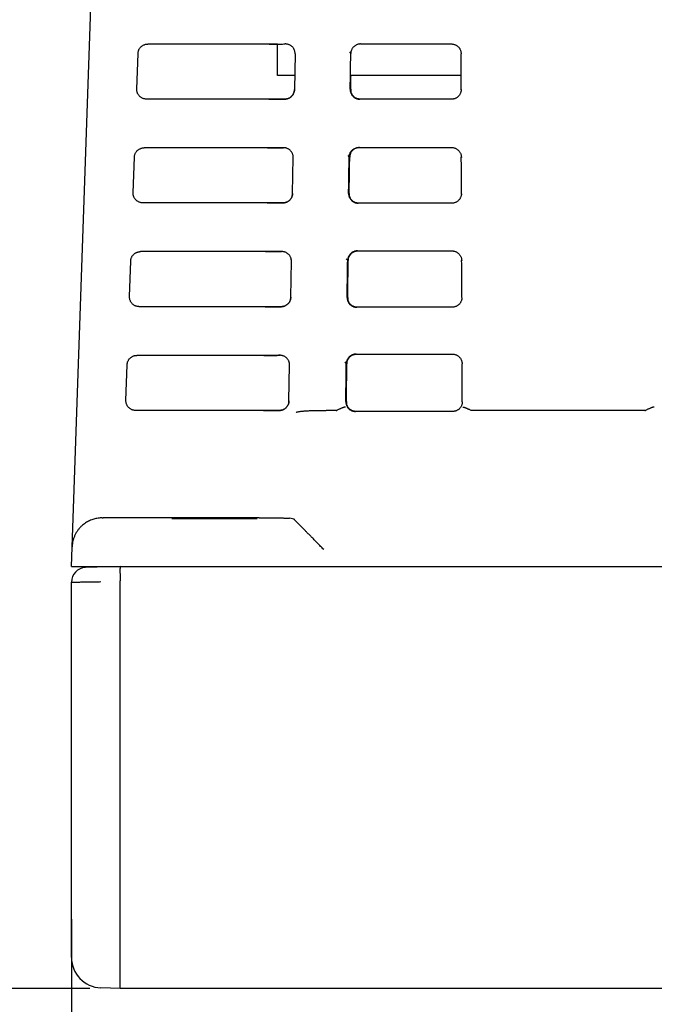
# Model space of a CAD drawing. Header units: inches. Extents: x 0 to 34, y 0 to 22.
# Tile 4 of 26: x 8.3 to 9.6, y 10.1 to 12.1. Entities that reach past the tile are written whole.
import ezdxf

# ---------------------------------------------------------------- set-up
doc = ezdxf.new("R2010")
doc.units = ezdxf.units.IN
doc.header["$LTSCALE"] = 1.87
doc.header["$MEASUREMENT"] = 0
doc.layers.get('0').update_dxf_attribs({"linetype": 'CONTINUOUS'})
doc.layers.add('DIMENSIONS', color=7, linetype='CONTINUOUS')
doc.styles.get("Standard").update_dxf_attribs({"font": 'txt', "width": 0.8})
doc.dimstyles.new('DIMSTYLE_2', dxfattribs={"dimtxt": 0.125, "dimasz": 0.18, "dimexe": 0.18, "dimexo": 0.0625, "dimgap": 0.09, "dimtad": 0, "dimtih": 1, "dimtoh": 1, "dimdec": 3, "dimzin": 4, "dimdsep": 46, "dimtxsty": 'STANDARD', "dimblk": '_FILLED', "dimblk1": '_FILLED', "dimblk2": '_FILLED', "dimcen": 0.09, "dimadec": 0, "dimazin": 0, "dimtp": 0.01, "dimtm": 0.01, "dimtfac": 1, "dimtdec": 3, "dimtofl": 0, "dimtmove": 0, "dimatfit": 3, "dimldrblk": '_FILLED', "dimfxl": 1, "dimtolj": 1, "dimtzin": 4, "dimarcsym": 0})

# ---------------------------------------------------------------- blocks, each defined once
blk = doc.blocks.new('_FILLED')
at = {"color": 0, "linetype": 'BYBLOCK'}
blk.add_solid([(0, 0), (-1, 0.174), (-1, -0.174)], dxfattribs=at)
blk = doc.blocks.new('*D26')
at = {"layer": 'DIMENSIONS', "color": 2, "linetype": 'CONTINUOUS'}
for p, q in [((25.7499, 10.5758), (25.7499, 8.8533)), ((8.3899, 10.2458), (8.3899, 8.8533)), ((8.3899, 8.9783), (16.2449, 8.9783)), ((25.7499, 8.9783), (17.8949, 8.9783))]:
    blk.add_line(p, q, dxfattribs=at)
at = {"layer": 'DIMENSIONS', "color": 2, "linetype": 'CONTINUOUS', "xscale": 0.18, "yscale": 0.18, "zscale": 0.18, "rotation": 180}
blk.add_blockref('_FILLED', (8.3899, 8.9783), dxfattribs=at)
at = {"layer": 'DIMENSIONS', "color": 2, "linetype": 'CONTINUOUS', "xscale": 0.18, "yscale": 0.18, "zscale": 0.18}
blk.add_blockref('_FILLED', (25.7499, 8.9783), dxfattribs=at)
at = {"layer": 'DIMENSIONS', "color": 2, "linetype": 'CONTINUOUS', "width": 0.8}
for s, p in [('17.360', (16.3074, 8.9158)), ('[', (17.0324, 8.9158)), ('440.94', (17.1324, 8.9158)), (']', (17.7324, 8.9158))]:
    blk.add_text(s, height=0.125, dxfattribs=at).set_placement(p)
blk = doc.blocks.new('*D29')
at = {"layer": 'DIMENSIONS', "color": 2, "linetype": 'CONTINUOUS'}
for p, q in [((8.9339, 12.8278), (6.5985, 12.8278)), ((6.7235, 12.8278), (6.7235, 11.8207)), ((6.7235, 10.1033), (6.7235, 11.5707)), ((8.4274, 10.1033), (6.5985, 10.1033))]:
    blk.add_line(p, q, dxfattribs=at)
at = {"layer": 'DIMENSIONS', "color": 2, "linetype": 'CONTINUOUS', "xscale": 0.18, "yscale": 0.18, "zscale": 0.18}
for p, rotation in [((6.7235, 12.8278), 90), ((6.7235, 10.1033), 270)]:
    blk.add_blockref('_FILLED', p, dxfattribs=dict(at, rotation=rotation))
at = {"layer": 'DIMENSIONS', "color": 2, "linetype": 'CONTINUOUS', "width": 0.8}
for s, p in [('[', (6.736, 11.6332)), (']', (7.236, 11.6332)), ('2.724', (6.111, 11.6332)), ('69.2', (6.836, 11.6332))]:
    blk.add_text(s, height=0.125, dxfattribs=at).set_placement(p)

msp = doc.modelspace()

# ---------------------------------------------------------------- linework, layer by layer
at = {"color": 7, "linetype": 'CONTINUOUS'}
for p, q in [((8.3899, 10.9698), (8.4526, 12.768)), ((8.7973, 12.0418), (8.5466, 12.0418)), ((8.8133, 11.9776), (8.8133, 12.0418)), ((8.9607, 12.0258), (8.9635, 12.0223)), ((8.9835, 12.042), (9.17, 12.042)), ((8.5241, 11.9495), (8.5266, 12.0225)), ((8.8491, 12.0219), (8.8478, 11.9483)), ((8.8483, 11.9776), (8.8133, 11.9776)), ((9.1901, 11.9776), (8.9628, 11.9776)), ((8.7941, 11.9288), (8.544, 11.9288)), ((9.1702, 11.9286), (8.9822, 11.9286)), ((8.7936, 11.8288), (8.5392, 11.8288)), ((8.9802, 11.8295), (9.1704, 11.8295)), ((8.5166, 11.7365), (8.5192, 11.8095)), ((8.8441, 11.7353), (8.8453, 11.8089)), ((8.9574, 11.8133), (8.9601, 11.8098)), ((8.7904, 11.7158), (8.5366, 11.7158)), ((9.1707, 11.7152), (8.9789, 11.7152)), ((8.7899, 11.6158), (8.5317, 11.6158)), ((8.9543, 11.6011), (8.9571, 11.5976)), ((8.9771, 11.6173), (9.1711, 11.6173)), ((8.5092, 11.5235), (8.5117, 11.5965)), ((8.8403, 11.5223), (8.8416, 11.5959)), ((8.7867, 11.5028), (8.5292, 11.5028)), ((9.1715, 11.5015), (8.9759, 11.5015)), ((8.7862, 11.4028), (8.5243, 11.4028)), ((8.9743, 11.4055), (9.172, 11.4055)), ((8.5017, 11.3105), (8.5043, 11.3835)), ((8.8366, 11.3093), (8.8379, 11.3829)), ((8.9515, 11.3893), (8.9543, 11.3858)), ((8.783, 11.2898), (8.5217, 11.2898)), ((8.9335, 11.2898), (8.913, 11.2898)), ((9.1727, 11.2877), (8.9732, 11.2877)), ((9.5674, 11.2898), (9.2123, 11.2898)), ((8.7757, 11.0693), (8.4553, 11.0693)), ((8.847, 11.0664), (8.8377, 11.0688)), ((8.3899, 10.9698), (25.6499, 10.9698)), ((8.4899, 10.9698), (8.4188, 10.9673)), ((8.3899, 10.1671), (8.3899, 10.9373)), ((8.4899, 10.1033), (8.4899, 10.9398)), ((8.4899, 10.1033), (8.4502, 10.1047)), ((25.6499, 10.1033), (8.4899, 10.1033))]:
    msp.add_line(p, q, dxfattribs=at)
for centre, radius, start, end in [((8.4199, 10.9373), 0.03, 92, 180), ((8.4524, 10.1671), 0.0625, 180, 268)]:
    msp.add_arc(centre, radius, start, end, dxfattribs=at)
for points, knots in [([(8.5266, 12.0225), (8.5266, 12.0233), (8.5268, 12.0249), (8.5273, 12.0272), (8.5281, 12.0294), (8.5291, 12.0315), (8.5303, 12.0335), (8.5318, 12.0354), (8.5335, 12.037), (8.5354, 12.0384), (8.5375, 12.0396), (8.5396, 12.0406), (8.5419, 12.0413), (8.5442, 12.0417), (8.5458, 12.0418), (8.5466, 12.0418)], [0, 0, 0, 0, 0.076964, 0.153942, 0.230814, 0.307795, 0.384614, 0.461583, 0.538383, 0.615354, 0.692176, 0.769163, 0.846042, 0.923028, 1, 1, 1, 1]), ([(8.7961, 12.0418), (8.7998, 12.0418), (8.8071, 12.0418), (8.818, 12.0419), (8.8253, 12.0419), (8.8289, 12.042)], [0, 0, 0, 0, 0.335354, 0.669198, 1, 1, 1, 1]), ([(8.8133, 12.0418), (8.8115, 12.0418), (8.8062, 12.0418), (8.8008, 12.0418), (8.7973, 12.0418)], [0, 0, 0, 0, 0.33912, 1, 1, 1, 1]), ([(8.8491, 12.0219), (8.8491, 12.0227), (8.849, 12.0241), (8.8487, 12.0263), (8.8481, 12.0284), (8.8473, 12.0305), (8.8463, 12.0324), (8.845, 12.0343), (8.8435, 12.036), (8.8418, 12.0375), (8.84, 12.0389), (8.8379, 12.04), (8.8358, 12.0409), (8.8335, 12.0415), (8.8312, 12.0419), (8.8297, 12.042), (8.8289, 12.042)], [0, 0, 0, 0, 0.068477, 0.137572, 0.206943, 0.276276, 0.346394, 0.417179, 0.488264, 0.56004, 0.632807, 0.705966, 0.779094, 0.852801, 0.926657, 1, 1, 1, 1]), ([(8.9835, 12.042), (8.9827, 12.042), (8.9811, 12.0419), (8.9787, 12.0414), (8.9764, 12.0407), (8.9742, 12.0397), (8.9722, 12.0385), (8.9703, 12.037), (8.9686, 12.0354), (8.9671, 12.0335), (8.9658, 12.0314), (8.9648, 12.0293), (8.9641, 12.027), (8.9636, 12.0246), (8.9635, 12.023), (8.9635, 12.0223)], [0, 0, 0, 0, 0.076871, 0.154077, 0.231054, 0.307798, 0.384956, 0.462013, 0.538654, 0.61568, 0.692749, 0.769367, 0.846237, 0.9233, 1, 1, 1, 1]), ([(9.17, 12.042), (9.1707, 12.042), (9.1723, 12.0419), (9.1745, 12.0415), (9.1767, 12.0408), (9.1788, 12.04), (9.1808, 12.0388), (9.1827, 12.0375), (9.1843, 12.036), (9.1858, 12.0342), (9.1871, 12.0324), (9.1882, 12.0304), (9.189, 12.0283), (9.1896, 12.0261), (9.1899, 12.0239), (9.1901, 12.0225), (9.1901, 12.0217)], [0, 0, 0, 0, 0.071986, 0.144187, 0.216202, 0.287832, 0.359844, 0.431984, 0.503824, 0.575843, 0.648049, 0.71978, 0.790564, 0.860347, 0.928782, 1, 1, 1, 1]), ([(8.9623, 11.9489), (8.9624, 11.957), (8.9627, 11.9733), (8.9631, 11.9977), (8.9633, 12.0141), (8.9635, 12.0222)], [0, 0, 0, 0, 0.331548, 0.666792, 1, 1, 1, 1]), ([(9.1901, 11.9486), (9.1901, 11.9564), (9.1901, 11.9723), (9.19, 11.9968), (9.19, 12.0135), (9.19, 12.022)], [0, 0, 0, 0, 0.318201, 0.651453, 1, 1, 1, 1]), ([(8.9635, 11.9489), (8.9636, 11.957), (8.9638, 11.9666), (8.9639, 11.9762), (8.964, 11.9776)], [0, 0, 0, 0, 0.844709, 1, 1, 1, 1]), ([(8.544, 11.9288), (8.5433, 11.9288), (8.5417, 11.9289), (8.5395, 11.9293), (8.5373, 11.9299), (8.5352, 11.9308), (8.5332, 11.932), (8.5313, 11.9333), (8.5296, 11.9349), (8.5281, 11.9366), (8.5268, 11.9385), (8.5258, 11.9405), (8.525, 11.9427), (8.5244, 11.9449), (8.5241, 11.9472), (8.524, 11.9487), (8.5241, 11.9495)], [0, 0, 0, 0, 0.071351, 0.143026, 0.214566, 0.285693, 0.357174, 0.428774, 0.500018, 0.571262, 0.642858, 0.714335, 0.785456, 0.856989, 0.928657, 1, 1, 1, 1]), ([(8.8276, 11.9287), (8.8284, 11.9287), (8.8301, 11.9288), (8.8325, 11.9293), (8.8348, 11.93), (8.8371, 11.931), (8.8392, 11.9323), (8.8411, 11.9338), (8.8428, 11.9355), (8.8443, 11.9373), (8.8455, 11.9393), (8.8465, 11.9415), (8.8472, 11.9437), (8.8476, 11.946), (8.8478, 11.9475), (8.8478, 11.9483)], [0, 0, 0, 0, 0.078762, 0.15808, 0.237184, 0.315816, 0.394497, 0.472536, 0.549454, 0.626024, 0.701986, 0.776965, 0.851739, 0.926214, 1, 1, 1, 1]), ([(8.8478, 11.9483), (8.8478, 11.9475), (8.8477, 11.946), (8.8472, 11.9437), (8.8465, 11.9415), (8.8455, 11.9393), (8.8443, 11.9373), (8.8428, 11.9354), (8.8411, 11.9337), (8.8392, 11.9322), (8.8371, 11.931), (8.8348, 11.93), (8.8325, 11.9292), (8.8301, 11.9289), (8.8284, 11.9287), (8.8276, 11.9287)], [0, 0, 0, 0, 0.073748, 0.148229, 0.22303, 0.298003, 0.373986, 0.450639, 0.52769, 0.605889, 0.684737, 0.763483, 0.842466, 0.921437, 1, 1, 1, 1]), ([(8.9623, 11.9489), (8.9623, 11.9481), (8.9623, 11.9466), (8.9627, 11.9443), (8.9633, 11.9422), (8.9641, 11.94), (8.9652, 11.938), (8.9665, 11.9362), (8.968, 11.9345), (8.9697, 11.933), (8.9715, 11.9316), (8.9735, 11.9305), (8.9756, 11.9297), (8.9777, 11.929), (8.98, 11.9286), (8.9815, 11.9286), (8.9822, 11.9286)], [0, 0, 0, 0, 0.071518, 0.14343, 0.215137, 0.286396, 0.357981, 0.429615, 0.500839, 0.57203, 0.643537, 0.714911, 0.785899, 0.857268, 0.928786, 1, 1, 1, 1]), ([(8.9812, 11.9287), (8.9805, 11.9288), (8.979, 11.929), (8.9768, 11.9297), (8.9747, 11.9305), (8.9727, 11.9316), (8.9709, 11.933), (8.9692, 11.9345), (8.9677, 11.9362), (8.9664, 11.9381), (8.9653, 11.9401), (8.9645, 11.9422), (8.9639, 11.9444), (8.9636, 11.9466), (8.9635, 11.9481), (8.9635, 11.9489)], [0, 0, 0, 0, 0.076993, 0.153821, 0.230252, 0.307104, 0.384089, 0.460723, 0.537421, 0.614548, 0.691605, 0.768322, 0.845511, 0.922903, 1, 1, 1, 1]), ([(9.1901, 11.9483), (9.1901, 11.9476), (9.19, 11.9462), (9.1897, 11.9441), (9.1891, 11.942), (9.1882, 11.9399), (9.1871, 11.938), (9.1858, 11.9361), (9.1843, 11.9344), (9.1827, 11.9329), (9.1808, 11.9316), (9.1789, 11.9305), (9.1768, 11.9297), (9.1746, 11.929), (9.1724, 11.9286), (9.1709, 11.9286), (9.1702, 11.9286)], [0, 0, 0, 0, 0.06411, 0.134535, 0.205561, 0.276726, 0.348951, 0.421763, 0.494316, 0.566613, 0.639041, 0.711224, 0.782999, 0.8552, 0.92766, 1, 1, 1, 1]), ([(8.8276, 11.9287), (8.8239, 11.9287), (8.8165, 11.9288), (8.8053, 11.9288), (8.7979, 11.9288), (8.7941, 11.9288)], [0, 0, 0, 0, 0.330497, 0.66434, 1, 1, 1, 1]), ([(8.7953, 11.9288), (8.7989, 11.9288), (8.8061, 11.9288), (8.8169, 11.9288), (8.824, 11.9288), (8.8276, 11.9287)], [0, 0, 0, 0, 0.335354, 0.669183, 1, 1, 1, 1]), ([(8.5192, 11.8095), (8.5192, 11.8103), (8.5194, 11.8119), (8.5198, 11.8142), (8.5206, 11.8164), (8.5216, 11.8185), (8.5229, 11.8205), (8.5244, 11.8224), (8.5261, 11.824), (8.528, 11.8254), (8.53, 11.8266), (8.5322, 11.8276), (8.5345, 11.8283), (8.5368, 11.8287), (8.5384, 11.8288), (8.5392, 11.8288)], [0, 0, 0, 0, 0.076964, 0.153942, 0.230814, 0.307795, 0.384614, 0.461583, 0.538383, 0.615354, 0.692176, 0.769163, 0.846042, 0.923028, 1, 1, 1, 1]), ([(8.7924, 11.8288), (8.796, 11.8288), (8.8034, 11.8288), (8.8143, 11.8289), (8.8215, 11.8289), (8.8252, 11.829)], [0, 0, 0, 0, 0.335354, 0.669198, 1, 1, 1, 1]), ([(8.8252, 11.829), (8.8217, 11.8289), (8.8147, 11.8289), (8.8042, 11.8288), (8.7971, 11.8288), (8.7936, 11.8288)], [0, 0, 0, 0, 0.330992, 0.664798, 1, 1, 1, 1]), ([(8.8453, 11.8089), (8.8453, 11.8096), (8.8453, 11.8111), (8.845, 11.8133), (8.8444, 11.8154), (8.8436, 11.8175), (8.8425, 11.8194), (8.8413, 11.8213), (8.8398, 11.823), (8.8381, 11.8245), (8.8362, 11.8259), (8.8342, 11.827), (8.832, 11.8279), (8.8298, 11.8285), (8.8275, 11.8289), (8.8259, 11.829), (8.8252, 11.829)], [0, 0, 0, 0, 0.068579, 0.137807, 0.207291, 0.276708, 0.346882, 0.417697, 0.488785, 0.560558, 0.633277, 0.706345, 0.779388, 0.853021, 0.926777, 1, 1, 1, 1]), ([(8.8454, 11.8089), (8.8454, 11.8097), (8.8453, 11.8111), (8.845, 11.8133), (8.8444, 11.8154), (8.8436, 11.8175), (8.8426, 11.8194), (8.8413, 11.8213), (8.8398, 11.823), (8.8381, 11.8245), (8.8362, 11.8259), (8.8342, 11.827), (8.8321, 11.8279), (8.8298, 11.8285), (8.8275, 11.8289), (8.8259, 11.829), (8.8252, 11.829)], [0, 0, 0, 0, 0.068477, 0.137572, 0.206943, 0.276276, 0.346394, 0.417179, 0.488264, 0.56004, 0.632807, 0.705966, 0.779094, 0.852801, 0.926657, 1, 1, 1, 1]), ([(8.9601, 11.8098), (8.9601, 11.8106), (8.9603, 11.8122), (8.9607, 11.8145), (8.9615, 11.8168), (8.9625, 11.819), (8.9637, 11.821), (8.9652, 11.8229), (8.967, 11.8246), (8.9689, 11.826), (8.9709, 11.8273), (8.9731, 11.8282), (8.9754, 11.8289), (8.9778, 11.8294), (8.9794, 11.8295), (8.9802, 11.8295)], [0, 0, 0, 0, 0.076631, 0.15364, 0.230486, 0.30709, 0.384154, 0.46119, 0.537862, 0.614953, 0.692123, 0.768879, 0.845924, 0.923163, 1, 1, 1, 1]), ([(8.979, 11.8293), (8.9782, 11.8292), (8.9766, 11.8289), (8.9743, 11.8282), (8.9721, 11.8273), (8.9701, 11.826), (8.9682, 11.8246), (8.9665, 11.8229), (8.965, 11.821), (8.9637, 11.819), (8.9627, 11.8168), (8.9619, 11.8145), (8.9615, 11.8122), (8.9614, 11.8106), (8.9613, 11.8098)], [0, 0, 0, 0, 0.083667, 0.167125, 0.25027, 0.333863, 0.41737, 0.500424, 0.583872, 0.66735, 0.75033, 0.833578, 0.917004, 1, 1, 1, 1]), ([(9.1704, 11.8295), (9.1712, 11.8295), (9.1727, 11.8294), (9.1749, 11.829), (9.1771, 11.8283), (9.1793, 11.8274), (9.1813, 11.8263), (9.1831, 11.825), (9.1848, 11.8234), (9.1863, 11.8217), (9.1876, 11.8198), (9.1887, 11.8178), (9.1895, 11.8157), (9.1901, 11.8135), (9.1904, 11.8113), (9.1905, 11.8098), (9.1905, 11.809)], [0, 0, 0, 0, 0.071706, 0.143744, 0.215631, 0.287144, 0.359038, 0.431027, 0.502668, 0.574475, 0.646466, 0.71805, 0.788704, 0.858074, 0.925848, 1, 1, 1, 1]), ([(8.959, 11.7354), (8.9591, 11.7436), (8.9594, 11.7602), (8.9598, 11.7849), (8.96, 11.8015), (8.9601, 11.8098)], [0, 0, 0, 0, 0.331315, 0.66665, 1, 1, 1, 1]), ([(8.9602, 11.7354), (8.9603, 11.7436), (8.9606, 11.7602), (8.961, 11.7849), (8.9612, 11.8015), (8.9614, 11.8098)], [0, 0, 0, 0, 0.331324, 0.666659, 1, 1, 1, 1]), ([(9.1906, 11.7352), (9.1906, 11.7431), (9.1906, 11.7592), (9.1905, 11.784), (9.1905, 11.8009), (9.1904, 11.8095)], [0, 0, 0, 0, 0.318501, 0.651078, 1, 1, 1, 1]), ([(8.5366, 11.7158), (8.5358, 11.7158), (8.5343, 11.7159), (8.532, 11.7163), (8.5298, 11.7169), (8.5277, 11.7178), (8.5257, 11.719), (8.5239, 11.7203), (8.5222, 11.7219), (8.5207, 11.7236), (8.5194, 11.7255), (8.5183, 11.7275), (8.5175, 11.7297), (8.5169, 11.7319), (8.5166, 11.7342), (8.5166, 11.7357), (8.5166, 11.7365)], [0, 0, 0, 0, 0.071351, 0.143026, 0.214566, 0.285693, 0.357174, 0.428774, 0.500018, 0.571262, 0.642858, 0.714335, 0.785456, 0.856989, 0.928657, 1, 1, 1, 1]), ([(8.8239, 11.7157), (8.8247, 11.7157), (8.8263, 11.7158), (8.8288, 11.7163), (8.8311, 11.717), (8.8334, 11.718), (8.8355, 11.7193), (8.8374, 11.7208), (8.8391, 11.7225), (8.8406, 11.7243), (8.8418, 11.7263), (8.8428, 11.7285), (8.8435, 11.7307), (8.8439, 11.733), (8.844, 11.7345), (8.8441, 11.7353)], [0, 0, 0, 0, 0.078762, 0.15808, 0.237183, 0.315815, 0.394496, 0.472535, 0.549453, 0.626023, 0.701986, 0.776964, 0.851738, 0.926213, 1, 1, 1, 1]), ([(8.8441, 11.7353), (8.8441, 11.7345), (8.8439, 11.733), (8.8435, 11.7307), (8.8428, 11.7285), (8.8418, 11.7263), (8.8406, 11.7243), (8.8391, 11.7224), (8.8374, 11.7207), (8.8355, 11.7192), (8.8334, 11.718), (8.8311, 11.717), (8.8288, 11.7162), (8.8263, 11.7159), (8.8247, 11.7157), (8.8239, 11.7157)], [0, 0, 0, 0, 0.073748, 0.148229, 0.22303, 0.298003, 0.373986, 0.450639, 0.52769, 0.605889, 0.684737, 0.763483, 0.842466, 0.921437, 1, 1, 1, 1]), ([(8.959, 11.7354), (8.959, 11.7347), (8.9591, 11.7331), (8.9594, 11.7309), (8.96, 11.7287), (8.9609, 11.7266), (8.962, 11.7246), (8.9633, 11.7227), (8.9647, 11.721), (8.9664, 11.7195), (8.9683, 11.7182), (8.9702, 11.7171), (8.9723, 11.7162), (8.9745, 11.7156), (8.9767, 11.7152), (8.9782, 11.7152), (8.9789, 11.7152)], [0, 0, 0, 0, 0.071871, 0.143936, 0.215762, 0.28714, 0.358812, 0.430482, 0.501691, 0.572833, 0.644248, 0.715498, 0.786346, 0.857568, 0.928934, 1, 1, 1, 1]), ([(8.9779, 11.7153), (8.9772, 11.7154), (8.9757, 11.7156), (8.9735, 11.7162), (8.9714, 11.7171), (8.9695, 11.7182), (8.9676, 11.7195), (8.966, 11.721), (8.9645, 11.7227), (8.9632, 11.7246), (8.9621, 11.7266), (8.9612, 11.7287), (8.9606, 11.7309), (8.9603, 11.7331), (8.9602, 11.7347), (8.9602, 11.7354)], [0, 0, 0, 0, 0.076817, 0.153472, 0.22974, 0.306447, 0.38332, 0.459886, 0.53656, 0.613714, 0.690851, 0.76769, 0.845041, 0.922642, 1, 1, 1, 1]), ([(9.1905, 11.7346), (9.1905, 11.734), (9.1906, 11.7325), (9.1901, 11.7303), (9.1894, 11.728), (9.1884, 11.7258), (9.1872, 11.7238), (9.1857, 11.7218), (9.184, 11.7201), (9.1821, 11.7186), (9.18, 11.7174), (9.1778, 11.7164), (9.1755, 11.7157), (9.1731, 11.7152), (9.1715, 11.7152), (9.1707, 11.7152)], [0, 0, 0, 0, 0.065598, 0.142023, 0.218906, 0.295977, 0.374538, 0.453487, 0.53183, 0.610145, 0.688231, 0.765742, 0.84356, 0.921788, 1, 1, 1, 1]), ([(8.8239, 11.7157), (8.8202, 11.7157), (8.8128, 11.7158), (8.8016, 11.7158), (8.7942, 11.7158), (8.7904, 11.7158)], [0, 0, 0, 0, 0.330497, 0.66434, 1, 1, 1, 1]), ([(8.7916, 11.7158), (8.7952, 11.7158), (8.8024, 11.7158), (8.8132, 11.7158), (8.8203, 11.7158), (8.8239, 11.7157)], [0, 0, 0, 0, 0.335354, 0.669183, 1, 1, 1, 1]), ([(8.5117, 11.5965), (8.5118, 11.5973), (8.5119, 11.5989), (8.5124, 11.6012), (8.5132, 11.6034), (8.5142, 11.6055), (8.5155, 11.6075), (8.517, 11.6094), (8.5187, 11.611), (8.5206, 11.6124), (8.5226, 11.6136), (8.5248, 11.6146), (8.527, 11.6153), (8.5294, 11.6157), (8.5309, 11.6158), (8.5317, 11.6158)], [0, 0, 0, 0, 0.076964, 0.153942, 0.230814, 0.307795, 0.384614, 0.461583, 0.538383, 0.615354, 0.692176, 0.769163, 0.846042, 0.923028, 1, 1, 1, 1]), ([(8.7887, 11.6158), (8.7923, 11.6158), (8.7996, 11.6158), (8.8106, 11.6159), (8.8178, 11.6159), (8.8214, 11.616)], [0, 0, 0, 0, 0.335354, 0.669198, 1, 1, 1, 1]), ([(8.8214, 11.616), (8.818, 11.6159), (8.811, 11.6159), (8.8004, 11.6158), (8.7934, 11.6158), (8.7899, 11.6158)], [0, 0, 0, 0, 0.330992, 0.664798, 1, 1, 1, 1]), ([(8.8416, 11.5959), (8.8416, 11.5966), (8.8416, 11.5981), (8.8412, 11.6003), (8.8407, 11.6024), (8.8399, 11.6045), (8.8388, 11.6064), (8.8376, 11.6083), (8.8361, 11.61), (8.8344, 11.6115), (8.8325, 11.6129), (8.8305, 11.614), (8.8283, 11.6149), (8.8261, 11.6155), (8.8238, 11.6159), (8.8222, 11.616), (8.8214, 11.616)], [0, 0, 0, 0, 0.068579, 0.137807, 0.207292, 0.276709, 0.346882, 0.417698, 0.488786, 0.560559, 0.633278, 0.706346, 0.779388, 0.853021, 0.926778, 1, 1, 1, 1]), ([(8.8416, 11.5959), (8.8416, 11.5967), (8.8416, 11.5981), (8.8413, 11.6003), (8.8407, 11.6024), (8.8399, 11.6045), (8.8388, 11.6064), (8.8376, 11.6083), (8.8361, 11.61), (8.8344, 11.6115), (8.8325, 11.6129), (8.8305, 11.614), (8.8283, 11.6149), (8.8261, 11.6155), (8.8238, 11.6159), (8.8222, 11.616), (8.8214, 11.616)], [0, 0, 0, 0, 0.068477, 0.137572, 0.206943, 0.276276, 0.346394, 0.417179, 0.488264, 0.56004, 0.632807, 0.705966, 0.779094, 0.852801, 0.926657, 1, 1, 1, 1]), ([(8.9771, 11.6173), (8.9763, 11.6173), (8.9747, 11.6172), (8.9724, 11.6168), (8.9701, 11.6161), (8.9679, 11.6151), (8.9658, 11.6139), (8.9639, 11.6124), (8.9622, 11.6107), (8.9607, 11.6088), (8.9594, 11.6068), (8.9584, 11.6046), (8.9576, 11.6023), (8.9572, 11.6), (8.9571, 11.5984), (8.9571, 11.5976)], [0, 0, 0, 0, 0.076757, 0.15391, 0.230883, 0.307653, 0.384862, 0.461982, 0.538692, 0.615785, 0.692907, 0.76955, 0.846397, 0.9234, 1, 1, 1, 1]), ([(8.9583, 11.5976), (8.9583, 11.5984), (8.9584, 11.6), (8.9589, 11.6023), (8.9596, 11.6046), (8.9606, 11.6068), (8.9619, 11.6088), (8.9634, 11.6107), (8.9651, 11.6124), (8.967, 11.6139), (8.9691, 11.6151), (8.9713, 11.6161), (8.9736, 11.6168), (8.9752, 11.6171), (8.9759, 11.6172)], [0, 0, 0, 0, 0.082956, 0.166348, 0.249558, 0.332588, 0.416131, 0.499619, 0.582707, 0.666255, 0.749877, 0.833019, 0.916416, 1, 1, 1, 1]), ([(9.1711, 11.6173), (9.1718, 11.6173), (9.1734, 11.6172), (9.1756, 11.6168), (9.1778, 11.6162), (9.18, 11.6153), (9.182, 11.6141), (9.1838, 11.6128), (9.1855, 11.6112), (9.187, 11.6095), (9.1883, 11.6076), (9.1894, 11.6055), (9.1902, 11.6034), (9.1908, 11.6013), (9.1911, 11.599), (9.1913, 11.5975), (9.1913, 11.5967)], [0, 0, 0, 0, 0.071397, 0.143173, 0.214841, 0.286177, 0.35791, 0.429715, 0.501134, 0.572722, 0.644515, 0.715989, 0.786546, 0.855564, 0.922759, 1, 1, 1, 1]), ([(8.956, 11.5218), (8.9561, 11.5301), (8.9564, 11.547), (8.9567, 11.5723), (8.9569, 11.5892), (8.9571, 11.5976)], [0, 0, 0, 0, 0.331155, 0.666624, 1, 1, 1, 1]), ([(8.9572, 11.5218), (8.9573, 11.5301), (8.9576, 11.547), (8.9579, 11.5723), (8.9582, 11.5892), (8.9583, 11.5976)], [0, 0, 0, 0, 0.331157, 0.666625, 1, 1, 1, 1]), ([(9.1914, 11.5216), (9.1914, 11.5297), (9.1913, 11.5461), (9.1912, 11.5714), (9.1912, 11.5886), (9.1911, 11.5974)], [0, 0, 0, 0, 0.319334, 0.652081, 1, 1, 1, 1]), ([(8.5292, 11.5028), (8.5284, 11.5028), (8.5269, 11.5029), (8.5246, 11.5033), (8.5224, 11.5039), (8.5203, 11.5048), (8.5183, 11.506), (8.5164, 11.5073), (8.5148, 11.5089), (8.5133, 11.5106), (8.512, 11.5125), (8.5109, 11.5145), (8.5101, 11.5167), (8.5095, 11.5189), (8.5092, 11.5212), (8.5092, 11.5227), (8.5092, 11.5235)], [0, 0, 0, 0, 0.071351, 0.143026, 0.214566, 0.285693, 0.357174, 0.428774, 0.500018, 0.571262, 0.642858, 0.714335, 0.785456, 0.856989, 0.928657, 1, 1, 1, 1]), ([(8.8202, 11.5027), (8.821, 11.5027), (8.8226, 11.5028), (8.825, 11.5033), (8.8274, 11.504), (8.8296, 11.505), (8.8317, 11.5063), (8.8337, 11.5078), (8.8354, 11.5095), (8.8368, 11.5113), (8.8381, 11.5133), (8.839, 11.5155), (8.8398, 11.5177), (8.8402, 11.52), (8.8403, 11.5215), (8.8403, 11.5223)], [0, 0, 0, 0, 0.078762, 0.15808, 0.237183, 0.315814, 0.394495, 0.472534, 0.549452, 0.626023, 0.701985, 0.776964, 0.851738, 0.926213, 1, 1, 1, 1]), ([(8.8403, 11.5223), (8.8403, 11.5215), (8.8402, 11.52), (8.8398, 11.5177), (8.8391, 11.5155), (8.8381, 11.5133), (8.8369, 11.5113), (8.8354, 11.5094), (8.8337, 11.5077), (8.8317, 11.5062), (8.8296, 11.505), (8.8274, 11.504), (8.825, 11.5032), (8.8226, 11.5029), (8.821, 11.5027), (8.8202, 11.5027)], [0, 0, 0, 0, 0.073748, 0.148229, 0.22303, 0.298003, 0.373986, 0.450639, 0.52769, 0.605889, 0.684737, 0.763483, 0.842466, 0.921437, 1, 1, 1, 1]), ([(8.956, 11.5218), (8.956, 11.521), (8.9561, 11.5195), (8.9564, 11.5172), (8.957, 11.515), (8.9579, 11.5129), (8.959, 11.5109), (8.9603, 11.5091), (8.9618, 11.5074), (8.9634, 11.5059), (8.9653, 11.5046), (8.9672, 11.5035), (8.9693, 11.5026), (8.9715, 11.502), (8.9737, 11.5016), (8.9752, 11.5015), (8.9759, 11.5015)], [0, 0, 0, 0, 0.072165, 0.1445, 0.21654, 0.288082, 0.359867, 0.431591, 0.502794, 0.573877, 0.645182, 0.71628, 0.786952, 0.857979, 0.929141, 1, 1, 1, 1]), ([(8.9749, 11.5017), (8.9742, 11.5017), (8.9727, 11.502), (8.9705, 11.5026), (8.9685, 11.5035), (8.9665, 11.5046), (8.9647, 11.5059), (8.963, 11.5074), (8.9615, 11.5091), (8.9602, 11.5109), (8.9591, 11.5129), (8.9583, 11.515), (8.9577, 11.5172), (8.9573, 11.5195), (8.9572, 11.521), (8.9572, 11.5218)], [0, 0, 0, 0, 0.076582, 0.153014, 0.229074, 0.305598, 0.382334, 0.45882, 0.535469, 0.612662, 0.689902, 0.766897, 0.844456, 0.922321, 1, 1, 1, 1]), ([(9.1913, 11.5208), (9.1913, 11.5202), (9.1914, 11.5188), (9.1909, 11.5166), (9.1902, 11.5144), (9.1892, 11.5122), (9.188, 11.5101), (9.1865, 11.5082), (9.1848, 11.5065), (9.1828, 11.505), (9.1808, 11.5038), (9.1786, 11.5028), (9.1763, 11.5021), (9.174, 11.5016), (9.1724, 11.5015), (9.1715, 11.5015)], [0, 0, 0, 0, 0.060231, 0.136628, 0.213752, 0.29108, 0.370352, 0.450197, 0.529322, 0.608203, 0.686696, 0.764527, 0.842662, 0.921273, 1, 1, 1, 1]), ([(8.8202, 11.5027), (8.8165, 11.5027), (8.8091, 11.5028), (8.7979, 11.5028), (8.7904, 11.5028), (8.7867, 11.5028)], [0, 0, 0, 0, 0.330497, 0.66434, 1, 1, 1, 1]), ([(8.7879, 11.5028), (8.7915, 11.5028), (8.7987, 11.5028), (8.8095, 11.5028), (8.8166, 11.5028), (8.8202, 11.5027)], [0, 0, 0, 0, 0.335353, 0.669182, 1, 1, 1, 1]), ([(8.5043, 11.3835), (8.5043, 11.3843), (8.5045, 11.3859), (8.505, 11.3882), (8.5057, 11.3904), (8.5068, 11.3925), (8.508, 11.3945), (8.5095, 11.3964), (8.5112, 11.398), (8.5131, 11.3994), (8.5152, 11.4006), (8.5173, 11.4016), (8.5196, 11.4023), (8.5219, 11.4027), (8.5235, 11.4028), (8.5243, 11.4028)], [0, 0, 0, 0, 0.076964, 0.153942, 0.230814, 0.307795, 0.384614, 0.461583, 0.538383, 0.615354, 0.692176, 0.769163, 0.846042, 0.923028, 1, 1, 1, 1]), ([(8.7849, 11.4028), (8.7886, 11.4028), (8.7959, 11.4028), (8.8069, 11.4029), (8.8141, 11.4029), (8.8177, 11.403)], [0, 0, 0, 0, 0.335354, 0.669198, 1, 1, 1, 1]), ([(8.8177, 11.403), (8.8142, 11.4029), (8.8072, 11.4029), (8.7967, 11.4028), (8.7897, 11.4028), (8.7862, 11.4028)], [0, 0, 0, 0, 0.330992, 0.664799, 1, 1, 1, 1]), ([(8.8379, 11.3829), (8.8379, 11.3836), (8.8379, 11.3851), (8.8375, 11.3873), (8.837, 11.3894), (8.8362, 11.3915), (8.8351, 11.3934), (8.8338, 11.3953), (8.8323, 11.397), (8.8307, 11.3985), (8.8288, 11.3999), (8.8268, 11.401), (8.8246, 11.4019), (8.8224, 11.4025), (8.82, 11.4029), (8.8185, 11.403), (8.8177, 11.403)], [0, 0, 0, 0, 0.06858, 0.137808, 0.207292, 0.27671, 0.346883, 0.417699, 0.488787, 0.56056, 0.633279, 0.706347, 0.779389, 0.853022, 0.926778, 1, 1, 1, 1]), ([(8.8379, 11.3829), (8.8379, 11.3837), (8.8379, 11.3851), (8.8375, 11.3873), (8.837, 11.3894), (8.8362, 11.3915), (8.8351, 11.3934), (8.8339, 11.3953), (8.8324, 11.397), (8.8307, 11.3985), (8.8288, 11.3999), (8.8268, 11.401), (8.8246, 11.4019), (8.8224, 11.4025), (8.8201, 11.4029), (8.8185, 11.403), (8.8177, 11.403)], [0, 0, 0, 0, 0.068477, 0.137572, 0.206943, 0.276276, 0.346394, 0.417179, 0.488264, 0.56004, 0.632807, 0.705966, 0.779094, 0.852801, 0.926657, 1, 1, 1, 1]), ([(8.9743, 11.4055), (8.9735, 11.4055), (8.9719, 11.4054), (8.9696, 11.405), (8.9673, 11.4043), (8.9651, 11.4033), (8.963, 11.4021), (8.9611, 11.4006), (8.9594, 11.3989), (8.9579, 11.397), (8.9566, 11.395), (8.9556, 11.3928), (8.9548, 11.3905), (8.9544, 11.3882), (8.9543, 11.3866), (8.9543, 11.3858)], [0, 0, 0, 0, 0.07661, 0.153661, 0.230566, 0.307294, 0.384487, 0.461619, 0.538363, 0.615509, 0.692694, 0.769401, 0.846308, 0.923361, 1, 1, 1, 1]), ([(8.9555, 11.3858), (8.9555, 11.3866), (8.9556, 11.3882), (8.9561, 11.3905), (8.9568, 11.3928), (8.9578, 11.395), (8.9591, 11.397), (8.9606, 11.3989), (8.9623, 11.4006), (8.9642, 11.4021), (8.9663, 11.4033), (8.9685, 11.4043), (8.9708, 11.405), (8.9724, 11.4052), (8.9732, 11.4053)], [0, 0, 0, 0, 0.082985, 0.166416, 0.249675, 0.332762, 0.416362, 0.499894, 0.583006, 0.666554, 0.750148, 0.833232, 0.916542, 1, 1, 1, 1]), ([(9.172, 11.4055), (9.1728, 11.4055), (9.1744, 11.4054), (9.1768, 11.405), (9.1791, 11.4042), (9.1813, 11.4033), (9.1834, 11.402), (9.1853, 11.4005), (9.187, 11.3988), (9.1885, 11.397), (9.1898, 11.3949), (9.1908, 11.3927), (9.1915, 11.3904), (9.192, 11.388), (9.1921, 11.3864), (9.1921, 11.3856)], [0, 0, 0, 0, 0.076614, 0.153688, 0.230631, 0.307341, 0.384518, 0.461652, 0.538394, 0.61553, 0.692705, 0.769402, 0.846315, 0.92337, 1, 1, 1, 1]), ([(8.9533, 11.3079), (8.9534, 11.3165), (8.9536, 11.3338), (8.9539, 11.3597), (8.9541, 11.3771), (8.9543, 11.3858)], [0, 0, 0, 0, 0.331563, 0.665938, 1, 1, 1, 1]), ([(8.9545, 11.3079), (8.9546, 11.3165), (8.9548, 11.3338), (8.9551, 11.3597), (8.9554, 11.3771), (8.9555, 11.3858)], [0, 0, 0, 0, 0.331563, 0.665937, 1, 1, 1, 1]), ([(9.1925, 11.3078), (9.1925, 11.3164), (9.1924, 11.3335), (9.1922, 11.3595), (9.1921, 11.3768), (9.1921, 11.3856)], [0, 0, 0, 0, 0.331224, 0.661116, 1, 1, 1, 1]), ([(8.5217, 11.2898), (8.521, 11.2898), (8.5194, 11.2899), (8.5172, 11.2903), (8.515, 11.2909), (8.5129, 11.2918), (8.5109, 11.293), (8.509, 11.2943), (8.5073, 11.2959), (8.5058, 11.2976), (8.5045, 11.2995), (8.5035, 11.3015), (8.5026, 11.3037), (8.5021, 11.3059), (8.5018, 11.3082), (8.5017, 11.3097), (8.5017, 11.3105)], [0, 0, 0, 0, 0.071351, 0.143026, 0.214566, 0.285693, 0.357174, 0.428774, 0.500018, 0.571262, 0.642858, 0.714335, 0.785456, 0.856989, 0.928657, 1, 1, 1, 1]), ([(8.8164, 11.2897), (8.8173, 11.2897), (8.8189, 11.2898), (8.8213, 11.2903), (8.8237, 11.291), (8.8259, 11.292), (8.828, 11.2933), (8.8299, 11.2948), (8.8316, 11.2965), (8.8331, 11.2983), (8.8344, 11.3003), (8.8353, 11.3025), (8.836, 11.3047), (8.8365, 11.307), (8.8366, 11.3085), (8.8366, 11.3093)], [0, 0, 0, 0, 0.078761, 0.158079, 0.237182, 0.315813, 0.394494, 0.472533, 0.549451, 0.626022, 0.701984, 0.776963, 0.851737, 0.926213, 1, 1, 1, 1]), ([(8.8366, 11.3093), (8.8366, 11.3085), (8.8365, 11.307), (8.8361, 11.3047), (8.8353, 11.3025), (8.8344, 11.3003), (8.8331, 11.2983), (8.8317, 11.2964), (8.8299, 11.2947), (8.828, 11.2932), (8.8259, 11.292), (8.8237, 11.291), (8.8213, 11.2902), (8.8189, 11.2899), (8.8173, 11.2897), (8.8165, 11.2897)], [0, 0, 0, 0, 0.073748, 0.148229, 0.22303, 0.298003, 0.373986, 0.450639, 0.52769, 0.605889, 0.684737, 0.763483, 0.842466, 0.921437, 1, 1, 1, 1]), ([(8.9533, 11.3079), (8.9533, 11.3072), (8.9533, 11.3057), (8.9537, 11.3035), (8.9543, 11.3012), (8.9552, 11.2991), (8.9563, 11.2971), (8.9576, 11.2952), (8.9591, 11.2935), (8.9607, 11.292), (8.9626, 11.2907), (8.9645, 11.2896), (8.9666, 11.2888), (8.9687, 11.2882), (8.9709, 11.2878), (8.9724, 11.2877), (8.9732, 11.2877)], [0, 0, 0, 0, 0.065123, 0.142255, 0.216752, 0.288732, 0.360693, 0.432553, 0.503826, 0.574897, 0.646119, 0.717079, 0.787561, 0.858388, 0.929352, 1, 1, 1, 1]), ([(8.9722, 11.2878), (8.9714, 11.2879), (8.97, 11.2882), (8.9678, 11.2888), (8.9657, 11.2896), (8.9638, 11.2907), (8.962, 11.292), (8.9603, 11.2935), (8.9588, 11.2952), (8.9575, 11.2971), (8.9564, 11.2991), (8.9555, 11.3012), (8.9549, 11.3035), (8.9546, 11.3057), (8.9545, 11.3072), (8.9545, 11.3079)], [0, 0, 0, 0, 0.07636, 0.15257, 0.228414, 0.304772, 0.381403, 0.457866, 0.534578, 0.611902, 0.689314, 0.766801, 0.846974, 0.929867, 1, 1, 1, 1]), ([(9.1925, 11.3078), (9.1925, 11.307), (9.1925, 11.3055), (9.1921, 11.3032), (9.1915, 11.3011), (9.1906, 11.299), (9.1895, 11.297), (9.1882, 11.2951), (9.1867, 11.2935), (9.185, 11.292), (9.1832, 11.2907), (9.1813, 11.2896), (9.1792, 11.2888), (9.1771, 11.2882), (9.1749, 11.2878), (9.1734, 11.2877), (9.1727, 11.2877)], [0, 0, 0, 0, 0.072551, 0.145219, 0.217549, 0.289287, 0.361173, 0.432958, 0.504176, 0.575171, 0.646327, 0.717231, 0.787678, 0.858476, 0.9294, 1, 1, 1, 1]), ([(8.8165, 11.2897), (8.8128, 11.2897), (8.8054, 11.2898), (8.7942, 11.2898), (8.7867, 11.2898), (8.783, 11.2898)], [0, 0, 0, 0, 0.330497, 0.66434, 1, 1, 1, 1]), ([(8.7842, 11.2898), (8.7878, 11.2898), (8.795, 11.2898), (8.8057, 11.2898), (8.8129, 11.2898), (8.8164, 11.2897)], [0, 0, 0, 0, 0.335353, 0.669182, 1, 1, 1, 1]), ([(8.851, 11.2854), (8.8511, 11.2856), (8.8515, 11.286), (8.8525, 11.2865), (8.854, 11.2869), (8.8559, 11.2873), (8.8583, 11.2877), (8.8612, 11.2881), (8.8644, 11.2885), (8.8681, 11.2888), (8.8721, 11.2891), (8.8765, 11.2893), (8.8811, 11.2895), (8.886, 11.2897), (8.8911, 11.2898), (8.8964, 11.2899), (8.9019, 11.2899), (8.9074, 11.2899), (8.9111, 11.2898), (8.913, 11.2898)], [0, 0, 0, 0, 0.010733, 0.027762, 0.052055, 0.083793, 0.122759, 0.168756, 0.22136, 0.280288, 0.344925, 0.414903, 0.489491, 0.568262, 0.650425, 0.735466, 0.822529, 0.910784, 1, 1, 1, 1]), ([(8.9335, 11.2898), (8.9337, 11.2898), (8.9341, 11.2898), (8.9346, 11.2899), (8.9349, 11.2901), (8.9351, 11.2901)], [0, 0, 0, 0, 0.358065, 0.686643, 1, 1, 1, 1]), ([(8.9523, 11.2968), (8.9522, 11.2968), (8.9519, 11.2969), (8.9514, 11.2968), (8.9505, 11.2966), (8.9495, 11.2962), (8.9482, 11.2958), (8.9468, 11.2952), (8.9451, 11.2946), (8.9433, 11.2938), (8.9414, 11.293), (8.9393, 11.2921), (8.9372, 11.2911), (8.9358, 11.2905), (8.9351, 11.2901)], [0, 0, 0, 0, 0.017283, 0.047875, 0.09297, 0.151777, 0.223901, 0.309007, 0.405405, 0.510884, 0.624574, 0.745753, 0.87183, 1, 1, 1, 1]), ([(9.1935, 11.2968), (9.1936, 11.2968), (9.1939, 11.2969), (9.1945, 11.2968), (9.1953, 11.2966), (9.1963, 11.2962), (9.1976, 11.2958), (9.199, 11.2953), (9.2007, 11.2946), (9.2025, 11.2938), (9.2044, 11.293), (9.2065, 11.2921), (9.2086, 11.2911), (9.21, 11.2905), (9.2107, 11.2901)], [0, 0, 0, 0, 0.017267, 0.047865, 0.092953, 0.151753, 0.223872, 0.308975, 0.405373, 0.510857, 0.624552, 0.745737, 0.871823, 1, 1, 1, 1]), ([(9.2123, 11.2898), (9.2121, 11.2898), (9.2117, 11.2898), (9.2112, 11.2899), (9.2109, 11.29), (9.2107, 11.2901)], [0, 0, 0, 0, 0.358326, 0.686594, 1, 1, 1, 1]), ([(9.5674, 11.2898), (9.5676, 11.2898), (9.568, 11.2898), (9.5685, 11.2899), (9.5688, 11.2901), (9.569, 11.2901)], [0, 0, 0, 0, 0.358067, 0.686644, 1, 1, 1, 1]), ([(9.5862, 11.2968), (9.5861, 11.2968), (9.5858, 11.2969), (9.5853, 11.2968), (9.5844, 11.2966), (9.5834, 11.2962), (9.5821, 11.2958), (9.5807, 11.2952), (9.579, 11.2946), (9.5772, 11.2938), (9.5753, 11.293), (9.5732, 11.2921), (9.5711, 11.2911), (9.5697, 11.2905), (9.569, 11.2901)], [0, 0, 0, 0, 0.017294, 0.047867, 0.092949, 0.151747, 0.223865, 0.308969, 0.405369, 0.510852, 0.624547, 0.745734, 0.871821, 1, 1, 1, 1]), ([(8.4532, 11.0693), (8.4518, 11.0693), (8.4488, 11.0692), (8.4445, 11.0687), (8.4401, 11.068), (8.4358, 11.0669), (8.4314, 11.0654), (8.4271, 11.0636), (8.4227, 11.0614), (8.4185, 11.0589), (8.4144, 11.0558), (8.4104, 11.0524), (8.4066, 11.0484), (8.403, 11.044), (8.3998, 11.0392), (8.397, 11.0339), (8.3947, 11.0283), (8.3929, 11.0224), (8.3917, 11.0163), (8.3913, 11.0121), (8.3913, 11.01)], [0, 0, 0, 0, 0.045715, 0.091949, 0.138735, 0.186051, 0.234237, 0.283777, 0.334713, 0.386991, 0.44089, 0.496721, 0.554408, 0.613919, 0.675366, 0.738297, 0.802264, 0.86731, 0.933308, 1, 1, 1, 1]), ([(8.4531, 11.0693), (8.4534, 11.0693), (8.4539, 11.0693), (8.4546, 11.0693), (8.4551, 11.0693), (8.4553, 11.0693)], [0, 0, 0, 0, 0.325914, 0.659126, 1, 1, 1, 1]), ([(8.5963, 11.068), (8.5963, 11.0681), (8.5969, 11.068), (8.5976, 11.0682), (8.5992, 11.0681), (8.6012, 11.0682), (8.6039, 11.0683), (8.607, 11.0683), (8.6107, 11.0684), (8.6149, 11.0684), (8.6196, 11.0685), (8.6247, 11.0685), (8.6302, 11.0686), (8.6361, 11.0686), (8.6423, 11.0686), (8.6488, 11.0687), (8.6555, 11.0687), (8.6624, 11.0687), (8.6695, 11.0687), (8.6766, 11.0687), (8.6839, 11.0687), (8.6911, 11.0687), (8.6982, 11.0687), (8.7053, 11.0687), (8.7122, 11.0687), (8.7189, 11.0687), (8.7254, 11.0686), (8.7316, 11.0686), (8.7375, 11.0686), (8.743, 11.0685), (8.7481, 11.0685), (8.7528, 11.0684), (8.757, 11.0684), (8.7607, 11.0683), (8.7638, 11.0683), (8.7665, 11.0682), (8.7685, 11.0681), (8.7701, 11.0682), (8.7708, 11.068), (8.7714, 11.0681), (8.7714, 11.068)], [0, 0, 0, 0, 0.001755, 0.00689, 0.015384, 0.02719, 0.042215, 0.060378, 0.081524, 0.105549, 0.132242, 0.161473, 0.192985, 0.226625, 0.2621, 0.299229, 0.337701, 0.377306, 0.417728, 0.458727, 0.5, 0.541273, 0.582272, 0.622694, 0.662299, 0.700771, 0.7379, 0.773375, 0.807015, 0.838527, 0.867758, 0.894451, 0.918476, 0.939622, 0.957785, 0.97281, 0.984616, 0.99311, 0.998245, 1, 1, 1, 1]), ([(8.7714, 11.068), (8.7714, 11.0679), (8.7708, 11.068), (8.7701, 11.0678), (8.7685, 11.0678), (8.7665, 11.0677), (8.7639, 11.0677), (8.7607, 11.0676), (8.757, 11.0675), (8.7528, 11.0675), (8.7481, 11.0674), (8.743, 11.0674), (8.7375, 11.0674), (8.7316, 11.0673), (8.7254, 11.0673), (8.719, 11.0673), (8.7122, 11.0672), (8.7053, 11.0672), (8.6982, 11.0672), (8.6911, 11.0672), (8.6839, 11.0672), (8.6766, 11.0672), (8.6695, 11.0672), (8.6624, 11.0672), (8.6555, 11.0672), (8.6488, 11.0673), (8.6423, 11.0673), (8.6361, 11.0673), (8.6302, 11.0674), (8.6247, 11.0674), (8.6196, 11.0674), (8.6149, 11.0675), (8.6107, 11.0675), (8.607, 11.0676), (8.6038, 11.0677), (8.6012, 11.0677), (8.5992, 11.0678), (8.5976, 11.0678), (8.5969, 11.068), (8.5963, 11.0679), (8.5963, 11.068)], [0, 0, 0, 0, 0.001732, 0.006846, 0.015322, 0.027113, 0.042125, 0.060279, 0.08142, 0.105441, 0.132134, 0.161367, 0.192884, 0.226532, 0.262015, 0.299156, 0.33764, 0.37726, 0.417697, 0.458711, 0.5, 0.541289, 0.582303, 0.62274, 0.66236, 0.700844, 0.737985, 0.773468, 0.807116, 0.838633, 0.867866, 0.894559, 0.91858, 0.939721, 0.957875, 0.972887, 0.984678, 0.993154, 0.998268, 1, 1, 1, 1]), ([(8.7757, 11.0693), (8.7776, 11.0693), (8.7813, 11.0693), (8.7868, 11.0693), (8.7923, 11.0693), (8.7976, 11.0693), (8.8027, 11.0692), (8.8076, 11.0692), (8.8123, 11.0692), (8.8166, 11.0692), (8.8206, 11.0691), (8.8243, 11.0691), (8.8275, 11.069), (8.8304, 11.069), (8.8327, 11.069), (8.8347, 11.0689), (8.8361, 11.0689), (8.837, 11.0688), (8.8375, 11.0688), (8.8377, 11.0688)], [0, 0, 0, 0, 0.090308, 0.179896, 0.26796, 0.353901, 0.436866, 0.516347, 0.591528, 0.661967, 0.726926, 0.786029, 0.838654, 0.884494, 0.923075, 0.954162, 0.977443, 0.992764, 1, 1, 1, 1]), ([(8.9079, 11.0044), (8.9058, 11.0065), (8.9016, 11.0108), (8.8955, 11.017), (8.8896, 11.023), (8.8839, 11.0288), (8.8786, 11.0342), (8.8737, 11.0392), (8.8693, 11.0437), (8.8653, 11.0478), (8.8617, 11.0514), (8.8586, 11.0546), (8.8559, 11.0573), (8.8536, 11.0597), (8.8517, 11.0616), (8.8501, 11.0632), (8.8489, 11.0645), (8.848, 11.0654), (8.8474, 11.066), (8.8471, 11.0663), (8.847, 11.0664)], [0, 0, 0, 0, 0.103517, 0.204744, 0.30228, 0.395125, 0.482565, 0.56341, 0.636786, 0.702741, 0.761241, 0.812355, 0.856609, 0.894358, 0.925773, 0.951165, 0.971011, 0.985609, 0.995225, 1, 1, 1, 1]), ([(8.847, 11.0664), (8.847, 11.0664), (8.847, 11.0664), (8.847, 11.0664), (8.847, 11.0664), (8.847, 11.0664)], [0, 0, 0, 0, 0.370983, 0.700671, 1, 1, 1, 1]), ([(8.4899, 10.9698), (8.4898, 10.9698), (8.4898, 10.9695), (8.4897, 10.9692), (8.4897, 10.9684), (8.4897, 10.9675), (8.4897, 10.9662), (8.4896, 10.9647), (8.4896, 10.9629), (8.4896, 10.9609), (8.4896, 10.9587), (8.4896, 10.9564), (8.4897, 10.9538), (8.4897, 10.9511), (8.4897, 10.9484), (8.4898, 10.9455), (8.4898, 10.9427), (8.4898, 10.9408), (8.4899, 10.9398)], [0, 0, 0, 0, 0.004782, 0.01867, 0.042033, 0.074984, 0.117154, 0.167879, 0.226864, 0.293253, 0.366564, 0.446319, 0.531396, 0.621335, 0.714686, 0.809733, 0.905399, 1, 1, 1, 1]), ([(8.3899, 10.9373), (8.3899, 10.9373), (8.3903, 10.9373), (8.391, 10.9374), (8.3923, 10.9374), (8.394, 10.9374), (8.3963, 10.9374), (8.399, 10.9375), (8.4021, 10.9376), (8.4056, 10.9376), (8.4095, 10.9377), (8.4138, 10.9378), (8.4184, 10.9378), (8.4232, 10.9379), (8.4283, 10.938), (8.4336, 10.9381), (8.439, 10.9382), (8.4446, 10.9383), (8.4483, 10.9384), (8.4502, 10.9384)], [0, 0, 0, 0, 0.004226, 0.016872, 0.037832, 0.066938, 0.103951, 0.148571, 0.200432, 0.259111, 0.324127, 0.394948, 0.470996, 0.551651, 0.636253, 0.724115, 0.81452, 0.906732, 1, 1, 1, 1])]:
    msp.add_open_spline(points, degree=3, knots=knots, dxfattribs=at)
for points in [[(8.9635, 11.9489), (8.9635, 11.9466), (8.9634, 11.9443), (8.9634, 11.942)], [(9.1901, 11.9476), (9.1901, 11.9478), (9.1901, 11.948), (9.1901, 11.9483)], [(8.9822, 11.9286), (8.9819, 11.9286), (8.9815, 11.9287), (8.9812, 11.9287)], [(8.9835, 11.9286), (8.983, 11.9286), (8.9826, 11.9286), (8.9822, 11.9286)], [(8.9802, 11.8294), (8.9798, 11.8294), (8.9794, 11.8294), (8.979, 11.8293)], [(8.9814, 11.8295), (8.981, 11.8295), (8.9806, 11.8294), (8.9802, 11.8294)], [(8.9614, 11.8166), (8.9614, 11.8143), (8.9614, 11.8121), (8.9613, 11.8098)], [(8.9602, 11.7354), (8.9602, 11.7331), (8.9602, 11.7308), (8.9601, 11.7285)], [(9.1905, 11.7336), (9.1905, 11.734), (9.1905, 11.7343), (9.1905, 11.7346)], [(8.9789, 11.7152), (8.9786, 11.7152), (8.9783, 11.7152), (8.9779, 11.7153)], [(8.9802, 11.7152), (8.9798, 11.7152), (8.9794, 11.7152), (8.9789, 11.7152)], [(8.9584, 11.6044), (8.9583, 11.6021), (8.9583, 11.5999), (8.9583, 11.5976)], [(8.9759, 11.6172), (8.9763, 11.6172), (8.9767, 11.6172), (8.9771, 11.6173)], [(8.9771, 11.6173), (8.9775, 11.6173), (8.9779, 11.6173), (8.9783, 11.6173)], [(8.9572, 11.5218), (8.9572, 11.5195), (8.9572, 11.5172), (8.9571, 11.5149)], [(9.1913, 11.5206), (9.1913, 11.5207), (9.1913, 11.5207), (9.1913, 11.5208)], [(8.9759, 11.5016), (8.9756, 11.5016), (8.9752, 11.5016), (8.9749, 11.5017)], [(8.9771, 11.5015), (8.9767, 11.5015), (8.9763, 11.5015), (8.9759, 11.5016)], [(8.9732, 11.4053), (8.9736, 11.4054), (8.974, 11.4054), (8.9743, 11.4054)], [(8.9743, 11.4054), (8.9748, 11.4055), (8.9752, 11.4055), (8.9756, 11.4055)], [(8.9556, 11.3926), (8.9555, 11.3903), (8.9555, 11.388), (8.9555, 11.3858)], [(8.9545, 11.3079), (8.9545, 11.3056), (8.9545, 11.3033), (8.9544, 11.301)], [(8.9732, 11.2877), (8.9728, 11.2878), (8.9725, 11.2878), (8.9722, 11.2878)], [(8.9744, 11.2877), (8.974, 11.2877), (8.9736, 11.2877), (8.9732, 11.2877)]]:
    msp.add_open_spline(points, degree=3, dxfattribs=at)

# ---------------------------------------------------------------- dimensions: what is measured, and where the dimension line sits
at = {"layer": 'DIMENSIONS', "color": 2, "linetype": 'CONTINUOUS'}
dim = msp.add_linear_dim(base=(6.7234913, 12.8277938), p1=(8.4273523, 10.1032942), p2=(8.9339148, 12.8277938), angle=90, dimstyle='DIMSTYLE_2', dxfattribs=at)
dim.commit()
dim.dimension.update_dxf_attribs({"geometry": '*D29', "text_midpoint": (6.7234913, 11.6956781), "dimtype": 160})
dim = msp.add_linear_dim(base=(25.7499, 8.9783), p1=(8.3899, 10.2458), p2=(25.7499, 10.5758), dimstyle='DIMSTYLE_2', dxfattribs=at)
dim.commit()
dim.dimension.update_dxf_attribs({"geometry": '*D26', "text_midpoint": (17.0699, 8.9783), "dimtype": 160})

doc.saveas('drawing.dxf')
